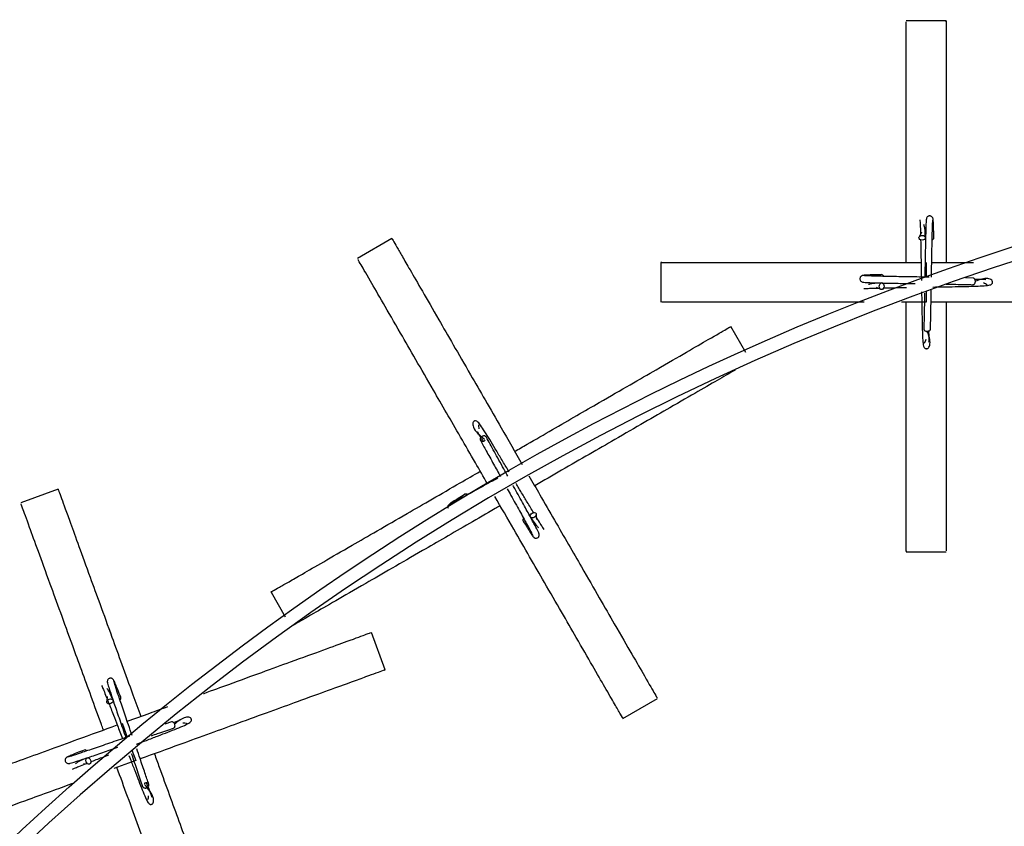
# Model space of a CAD drawing. Header units: millimetres. Extents: x 331 to 1634, y 417 to 1709.
# Tile 70 of 142: x 415 to 489, y 1637 to 1698. Entities that reach past the tile are written whole.
import ezdxf

# ---------------------------------------------------------------- set-up
doc = ezdxf.new("R2010")
doc.units = ezdxf.units.MM

msp = doc.modelspace()

# ---------------------------------------------------------------- linework, layer by layer
at = {"color": 7, "linetype": 'Continuous', "lineweight": 25}
for p, q in [((484.451, 1697.613), (481.451, 1697.613)), ((482.589, 1681.693), (482.441, 1681.367)), ((442.701, 1681.202), (440.103, 1679.702)), ((462.951, 1679.413), (462.951, 1676.413)), ((486.476, 1678.234), (485.903, 1678.247)), ((479.171, 1677.551), (479.497, 1677.403)), ((482.951, 1676.413), (481.092, 1676.413)), ((469.357, 1672.632), (468.232, 1674.581)), ((417.552, 1662.32), (414.733, 1661.294)), ((453.605, 1660.039), (453.57, 1660.395)), ((481.451, 1657.613), (484.451, 1657.613)), ((433.591, 1654.581), (434.661, 1652.728)), ((442.187, 1648.726), (441.161, 1651.545)), ((421.248, 1646.723), (421.22, 1646.366)), ((460.103, 1645.061), (462.701, 1646.561)), ((426.083, 1644.802), (425.597, 1644.637)), ((426.734, 1644.927), (426.292, 1644.758)), ((419.453, 1641.662), (419.809, 1641.634)), ((423.393, 1641.885), (421.749, 1641.287))]:
    msp.add_line(p, q, dxfattribs=at)
at = {"color": 1, "linetype": 'Continuous', "lineweight": 25}
for p, q in [((482.951, 1679.413), (482.951, 1678.304)), ((482.951, 1677.24), (482.951, 1676.413)), ((422.367, 1644.704), (422.747, 1643.662)), ((423.111, 1642.662), (423.393, 1641.885))]:
    msp.add_line(p, q, dxfattribs=at)
at = {"color": 7, "linetype": 'Continuous', "lineweight": 25, "flags": 128}
for points in [[(482.651, 1681.449), (482.746, 1681.434), (482.827, 1681.395), (482.882, 1681.337), (482.901, 1681.269), (482.882, 1681.202), (482.827, 1681.145), (482.746, 1681.108), (482.651, 1681.095), (482.555, 1681.11), (482.474, 1681.149), (482.42, 1681.207), (482.401, 1681.275), (482.42, 1681.342), (482.474, 1681.399), (482.555, 1681.437), (482.651, 1681.449)], [(479.415, 1677.613), (479.43, 1677.709), (479.469, 1677.79), (479.527, 1677.844), (479.595, 1677.863), (479.662, 1677.844), (479.719, 1677.79), (479.756, 1677.709), (479.769, 1677.613), (479.754, 1677.518), (479.715, 1677.437), (479.657, 1677.382), (479.589, 1677.363), (479.521, 1677.382), (479.465, 1677.437), (479.427, 1677.518), (479.415, 1677.613)], [(453.43, 1660.22), (453.339, 1660.184), (453.25, 1660.178), (453.174, 1660.201), (453.123, 1660.25), (453.106, 1660.318), (453.125, 1660.394), (453.176, 1660.467), (453.253, 1660.526), (453.343, 1660.561), (453.433, 1660.568), (453.509, 1660.544), (453.559, 1660.495), (453.576, 1660.427), (453.558, 1660.351), (453.506, 1660.278), (453.43, 1660.22)], [(421.389, 1646.514), (421.484, 1646.533), (421.574, 1646.524), (421.645, 1646.488), (421.686, 1646.431), (421.691, 1646.361), (421.659, 1646.289), (421.596, 1646.226), (421.51, 1646.182), (421.415, 1646.163), (421.326, 1646.172), (421.255, 1646.208), (421.214, 1646.266), (421.209, 1646.335), (421.24, 1646.407), (421.304, 1646.47), (421.389, 1646.514)], [(419.661, 1641.804), (419.642, 1641.898), (419.651, 1641.988), (419.687, 1642.059), (419.744, 1642.1), (419.814, 1642.105), (419.886, 1642.074), (419.949, 1642.01), (419.993, 1641.924), (420.012, 1641.83), (420.003, 1641.74), (419.967, 1641.669), (419.91, 1641.628), (419.84, 1641.623), (419.768, 1641.654), (419.705, 1641.718), (419.661, 1641.804)]]:
    msp.add_lwpolyline(points, dxfattribs=at)
at = {"color": 7, "linetype": 'Continuous', "lineweight": 25}
msp.add_circle((551.081, 1490.266), 200, dxfattribs=at)
for centre, radius, start, end in [((551.081, 1490.266), 199, 56.55137, 173.38394), ((483.352, 1681.287), 0.174, 286.26053, 356.98273), ((479.577, 1678.315), 0.174, 16.26053, 86.98273), ((448.279, 1661.792), 0.174, 46.26053, 116.98273), ((452.742, 1660.009), 0.174, 136.26053, 206.98273), ((422.103, 1646.603), 0.174, 306.26053, 16.98273), ((419.573, 1642.518), 0.174, 36.26053, 106.98273)]:
    msp.add_arc(centre, radius, start, end, dxfattribs=at)
for points, knots in [([(481.451, 1679.413), (481.451, 1679.559), (481.451, 1680.474), (481.451, 1682.097), (481.451, 1684.224), (481.451, 1686.523), (481.451, 1688.9), (481.451, 1691.5), (481.451, 1693.863), (481.451, 1695.969), (481.451, 1697.38), (481.451, 1697.491), (481.451, 1697.543)], [0, 0, 0, 0, 0.011611, 0.072685, 0.133011, 0.194632, 0.286475, 0.380916, 0.514799, 0.652383, 0.837141, 1, 1, 1, 1]), ([(484.451, 1697.543), (484.451, 1697.565), (484.451, 1697.746), (484.451, 1697.15), (484.451, 1696.107), (484.451, 1694.868), (484.451, 1693.114), (484.451, 1690.893), (484.451, 1688.416), (484.451, 1686.048), (484.451, 1683.589), (484.451, 1681.445), (484.451, 1679.998), (484.451, 1679.413)], [0, 0, 0, 0, 0.027196, 0.214776, 0.311434, 0.408068, 0.524624, 0.643573, 0.729985, 0.818437, 0.885129, 0.953568, 1, 1, 1, 1]), ([(482.472, 1682.619), (482.477, 1682.569), (482.487, 1682.473), (482.503, 1682.128), (482.513, 1681.734), (482.518, 1681.537)], [0, 0, 0, 0, 0.354693, 0.6775, 1, 1, 1, 1]), ([(482.963, 1682.685), (482.956, 1682.649), (482.942, 1682.575), (482.921, 1682.048), (482.898, 1681.209), (482.875, 1680.05), (482.857, 1679.023), (482.847, 1678.421), (482.845, 1678.303)], [0, 0, 0, 0, 0.173396, 0.355048, 0.544902, 0.743004, 0.949302, 1, 1, 1, 1]), ([(483.465, 1682.661), (483.463, 1682.687), (483.458, 1682.737), (483.426, 1682.801), (483.383, 1682.85), (483.324, 1682.891), (483.252, 1682.914), (483.177, 1682.913), (483.1, 1682.891), (483.027, 1682.838), (482.971, 1682.756), (482.963, 1682.69), (482.959, 1682.657)], [0, 0, 0, 0, 0.090269, 0.175048, 0.252132, 0.320823, 0.434877, 0.529992, 0.634244, 0.750818, 0.875229, 1, 1, 1, 1]), ([(483.345, 1678.294), (483.349, 1678.579), (483.362, 1679.346), (483.383, 1680.517), (483.409, 1681.65), (483.435, 1682.464), (483.452, 1682.58), (483.461, 1682.64)], [0, 0, 0, 0, 0.12233, 0.329473, 0.544846, 0.768382, 1, 1, 1, 1]), ([(483.526, 1681.278), (483.52, 1681.49), (483.51, 1681.914), (483.493, 1682.354), (483.477, 1682.639), (483.467, 1682.67), (483.461, 1682.685)], [0, 0, 0, 0, 0.251313, 0.502914, 0.754761, 1, 1, 1, 1]), ([(482.901, 1681.265), (482.876, 1681.634), (482.847, 1682.085), (482.785, 1682.238), (482.774, 1682.266)], [0, 0, 0, 0, 0.816753, 1, 1, 1, 1]), ([(442.736, 1681.141), (442.725, 1681.161), (442.635, 1681.317), (442.933, 1680.8), (443.454, 1679.897), (444.074, 1678.825), (444.95, 1677.306), (446.061, 1675.382), (447.299, 1673.237), (448.484, 1671.185), (449.712, 1669.058), (451.016, 1666.799), (451.984, 1665.123), (452.52, 1664.195)], [0, 0, 0, 0, 0.026191, 0.206838, 0.299923, 0.392985, 0.505233, 0.619786, 0.703004, 0.788186, 0.852414, 0.918323, 1, 1, 1, 1]), ([(482.529, 1681.121), (482.535, 1680.826), (482.547, 1680.296), (482.566, 1679.25), (482.578, 1678.495), (482.586, 1678.045)], [0, 0, 0, 0, 0.335628, 0.603727, 1, 1, 1, 1]), ([(449.896, 1662.739), (449.591, 1663.268), (448.9, 1664.464), (447.86, 1666.266), (446.798, 1668.106), (445.648, 1670.097), (444.46, 1672.156), (443.16, 1674.408), (441.978, 1676.454), (440.925, 1678.278), (440.22, 1679.5), (440.164, 1679.596), (440.138, 1679.641)], [0, 0, 0, 0, 0.046692, 0.105598, 0.163783, 0.223218, 0.3118, 0.402889, 0.53202, 0.664721, 0.842921, 1, 1, 1, 1]), ([(463.02, 1679.413), (462.997, 1679.413), (462.867, 1679.413), (463.285, 1679.413), (464.119, 1679.413), (465.542, 1679.413), (467.457, 1679.413), (469.689, 1679.413), (472.159, 1679.413), (474.537, 1679.413), (476.985, 1679.413), (479.584, 1679.413), (481.5, 1679.413), (482.562, 1679.413)], [0, 0, 0, 0, 0.026209, 0.148504, 0.271142, 0.393292, 0.506836, 0.620235, 0.704546, 0.788736, 0.853874, 0.918947, 1, 1, 1, 1]), ([(483.364, 1679.413), (483.977, 1679.413), (485.043, 1679.413), (486.066, 1679.413), (486.501, 1679.413)], [0, 0, 0, 0, 0.5746956, 1, 1, 1, 1]), ([(478.203, 1678.428), (478.177, 1678.426), (478.127, 1678.421), (478.063, 1678.388), (478.014, 1678.346), (477.973, 1678.287), (477.95, 1678.215), (477.951, 1678.14), (477.973, 1678.063), (478.026, 1677.989), (478.108, 1677.934), (478.174, 1677.926), (478.207, 1677.922)], [0, 0, 0, 0, 0.090269, 0.175048, 0.252132, 0.320823, 0.434877, 0.529992, 0.634244, 0.750818, 0.875229, 1, 1, 1, 1]), ([(479.586, 1678.488), (479.374, 1678.483), (478.95, 1678.472), (478.51, 1678.456), (478.225, 1678.44), (478.194, 1678.429), (478.179, 1678.424)], [0, 0, 0, 0, 0.251313, 0.502914, 0.754761, 1, 1, 1, 1]), ([(478.179, 1677.926), (478.215, 1677.919), (478.289, 1677.905), (478.815, 1677.883), (479.656, 1677.861), (480.784, 1677.838), (481.677, 1677.822), (482.119, 1677.815)], [0, 0, 0, 0, 0.185208, 0.379234, 0.582021, 0.793617, 1, 1, 1, 1]), ([(483.176, 1678.297), (483.151, 1678.297), (482.67, 1678.306), (481.683, 1678.322), (480.347, 1678.346), (479.214, 1678.371), (478.4, 1678.397), (478.283, 1678.415), (478.224, 1678.424)], [0, 0, 0, 0, 0.010253, 0.19313, 0.383563, 0.581562, 0.787066, 1, 1, 1, 1]), ([(483.445, 1677.559), (483.71, 1677.564), (484.294, 1677.573), (485.468, 1677.595), (486.539, 1677.614), (487.358, 1677.651), (487.744, 1677.685), (487.9, 1677.781), (487.944, 1677.849), (487.951, 1677.918), (487.95, 1677.941), (487.944, 1678.001), (487.882, 1678.109), (487.457, 1678.28), (486.978, 1678.109), (486.646, 1677.99)], [0, 0, 0, 0, 0.080115, 0.176726, 0.376587, 0.486399, 0.603341, 0.684068, 0.702952, 0.707573, 0.710747, 0.715927, 0.757613, 0.832208, 1, 1, 1, 1]), ([(486.466, 1677.734), (486.487, 1677.737), (486.526, 1677.742), (486.578, 1677.78), (486.621, 1677.837), (486.649, 1677.907), (486.653, 1677.961), (486.654, 1677.984)], [0, 0, 0, 0, 0.2101898, 0.4095991, 0.5904241, 0.819162, 1, 1, 1, 1]), ([(487.448, 1678.087), (487.446, 1678.096), (487.436, 1678.144), (487.181, 1678.127), (486.779, 1678.122), (486.582, 1678.12)], [0, 0, 0, 0, 0.097643, 0.560405, 1, 1, 1, 1]), ([(478.245, 1677.434), (478.295, 1677.44), (478.391, 1677.45), (478.736, 1677.465), (479.13, 1677.475), (479.327, 1677.481)], [0, 0, 0, 0, 0.354693, 0.6775, 1, 1, 1, 1]), ([(479.599, 1677.863), (479.23, 1677.839), (478.779, 1677.809), (478.626, 1677.748), (478.598, 1677.736)], [0, 0, 0, 0, 0.8167535, 1, 1, 1, 1]), ([(479.743, 1677.492), (480.037, 1677.498), (480.559, 1677.509), (481.193, 1677.521), (481.471, 1677.526)], [0, 0, 0, 0, 0.561665, 1, 1, 1, 1]), ([(482.6, 1677.204), (482.603, 1677.012), (482.612, 1676.5), (482.632, 1675.397), (482.651, 1674.325), (482.689, 1673.506), (482.723, 1673.12), (482.818, 1672.964), (482.886, 1672.92), (482.956, 1672.913), (482.978, 1672.914), (483.038, 1672.92), (483.147, 1672.982), (483.32, 1673.416), (483.143, 1673.907), (483.02, 1674.251)], [0, 0, 0, 0, 0.059204, 0.15739, 0.360508, 0.472109, 0.590957, 0.673, 0.692191, 0.696887, 0.700113, 0.705378, 0.747743, 0.823554, 1, 1, 1, 1]), ([(483.272, 1674.388), (483.278, 1674.683), (483.292, 1675.286), (483.311, 1676.313), (483.323, 1677.022), (483.328, 1677.309)], [0, 0, 0, 0, 0.3620498, 0.7415072, 1, 1, 1, 1]), ([(484.451, 1677.775), (484.703, 1677.77), (485.48, 1677.757), (486.067, 1677.744), (486.462, 1677.735)], [0, 0, 0, 0, 0.324729, 1, 1, 1, 1]), ([(487.254, 1677.886), (487.311, 1677.865), (487.46, 1677.812), (487.541, 1677.727), (487.536, 1677.717), (487.535, 1677.714)], [0, 0, 0, 0, 0.322266, 0.840875, 1, 1, 1, 1]), ([(482.824, 1677.107), (482.816, 1676.611), (482.798, 1675.583), (482.781, 1674.804), (482.772, 1674.401)], [0, 0, 0, 0, 0.482805, 1, 1, 1, 1]), ([(478.276, 1676.413), (477.629, 1676.413), (476.266, 1676.413), (474.024, 1676.413), (471.653, 1676.413), (469.042, 1676.413), (466.691, 1676.413), (464.579, 1676.413), (463.177, 1676.413), (463.07, 1676.413), (463.02, 1676.413)], [0, 0, 0, 0, 0.059907, 0.126092, 0.227078, 0.328225, 0.475393, 0.622797, 0.826074, 1, 1, 1, 1]), ([(481.451, 1657.683), (481.451, 1657.66), (481.451, 1657.53), (481.451, 1657.947), (481.451, 1658.782), (481.451, 1660.205), (481.451, 1662.12), (481.451, 1664.351), (481.451, 1666.821), (481.451, 1669.2), (481.451, 1671.649), (481.451, 1673.986), (481.451, 1675.626), (481.451, 1676.413)], [0, 0, 0, 0, 0.026768, 0.15167, 0.276924, 0.401679, 0.517644, 0.633461, 0.71957, 0.805556, 0.872083, 0.938543, 1, 1, 1, 1]), ([(502.88, 1676.413), (502.903, 1676.413), (503.083, 1676.413), (502.487, 1676.413), (501.444, 1676.413), (500.205, 1676.413), (498.452, 1676.413), (496.231, 1676.413), (493.754, 1676.413), (491.384, 1676.413), (488.928, 1676.413), (486.32, 1676.413), (484.384, 1676.413), (483.313, 1676.413)], [0, 0, 0, 0, 0.026191, 0.206838, 0.299923, 0.392985, 0.505233, 0.619786, 0.703004, 0.788186, 0.852414, 0.918323, 1, 1, 1, 1]), ([(484.451, 1676.413), (484.451, 1676.056), (484.451, 1674.94), (484.451, 1673.111), (484.451, 1670.997), (484.451, 1668.684), (484.451, 1666.317), (484.451, 1663.704), (484.451, 1661.353), (484.451, 1659.241), (484.451, 1657.84), (484.451, 1657.732), (484.451, 1657.683)], [0, 0, 0, 0, 0.0279148, 0.0872064, 0.1472017, 0.2072415, 0.2988498, 0.3906047, 0.5241066, 0.6578228, 0.8422245, 1, 1, 1, 1]), ([(451.951, 1665.181), (452.26, 1665.359), (453.227, 1665.917), (454.811, 1666.832), (456.642, 1667.889), (458.645, 1669.045), (460.695, 1670.229), (462.957, 1671.535), (464.993, 1672.711), (466.822, 1673.767), (468.036, 1674.467), (468.129, 1674.521), (468.172, 1674.546)], [0, 0, 0, 0, 0.027915, 0.087206, 0.147202, 0.207241, 0.29885, 0.390605, 0.524107, 0.657823, 0.842224, 1, 1, 1, 1]), ([(482.772, 1674.398), (482.774, 1674.377), (482.78, 1674.337), (482.818, 1674.286), (482.874, 1674.243), (482.945, 1674.215), (482.998, 1674.211), (483.022, 1674.21)], [0, 0, 0, 0, 0.2101898, 0.4095991, 0.5904241, 0.819162, 1, 1, 1, 1]), ([(483.124, 1673.416), (483.133, 1673.418), (483.182, 1673.428), (483.164, 1673.682), (483.159, 1674.085), (483.157, 1674.282)], [0, 0, 0, 0, 0.097643, 0.560405, 1, 1, 1, 1]), ([(482.923, 1673.61), (482.902, 1673.553), (482.849, 1673.404), (482.765, 1673.323), (482.754, 1673.328), (482.752, 1673.329)], [0, 0, 0, 0, 0.322266, 0.840875, 1, 1, 1, 1]), ([(468.586, 1671.321), (468.216, 1671.107), (467.491, 1670.689), (465.823, 1669.726), (463.898, 1668.614), (461.757, 1667.378), (459.698, 1666.189), (457.577, 1664.965), (455.553, 1663.796), (454.133, 1662.976), (453.451, 1662.582)], [0, 0, 0, 0, 0.167581, 0.328919, 0.490049, 0.609849, 0.729478, 0.822034, 0.914498, 1, 1, 1, 1]), ([(451.52, 1663.64), (451.364, 1663.9), (451.043, 1664.434), (450.419, 1665.471), (449.867, 1666.389), (449.425, 1667.079), (449.202, 1667.397), (449.042, 1667.484), (448.961, 1667.488), (448.897, 1667.46), (448.878, 1667.448), (448.829, 1667.412), (448.766, 1667.304), (448.852, 1666.775), (449.324, 1666.381), (449.675, 1666.087)], [0, 0, 0, 0, 0.086367, 0.17751, 0.366057, 0.469653, 0.579975, 0.656133, 0.673947, 0.678306, 0.681301, 0.686188, 0.725514, 0.795886, 1, 1, 1, 1]), ([(449.274, 1666.872), (449.263, 1666.932), (449.235, 1667.088), (449.268, 1667.2), (449.279, 1667.201), (449.282, 1667.201)], [0, 0, 0, 0, 0.322266, 0.840875, 1, 1, 1, 1]), ([(449.125, 1666.643), (449.205, 1666.509), (449.313, 1666.327), (449.498, 1666.024), (449.546, 1665.945)], [0, 0, 0, 0, 0.739825, 1, 1, 1, 1]), ([(449.799, 1666.266), (449.787, 1666.282), (449.762, 1666.314), (449.703, 1666.34), (449.633, 1666.348), (449.558, 1666.337), (449.51, 1666.314), (449.489, 1666.303)], [0, 0, 0, 0, 0.21019, 0.409599, 0.590424, 0.819162, 1, 1, 1, 1]), ([(451.432, 1663.31), (451.331, 1663.491), (450.978, 1664.128), (450.376, 1665.212), (449.995, 1665.908), (449.801, 1666.262)], [0, 0, 0, 0, 0.1630301, 0.5739678, 1, 1, 1, 1]), ([(449.361, 1666.024), (449.503, 1665.766), (449.792, 1665.237), (450.322, 1664.278), (450.701, 1663.596), (450.875, 1663.282)], [0, 0, 0, 0, 0.3402964, 0.6969545, 1, 1, 1, 1]), ([(449.362, 1666.024), (449.362, 1666.023), (449.369, 1666.002), (449.403, 1665.974), (449.458, 1665.946), (449.529, 1665.938), (449.604, 1665.949), (449.674, 1665.981), (449.717, 1666.007), (449.731, 1666.024), (449.731, 1666.024)], [0, 0, 0, 0, 0.0109025, 0.1866645, 0.3534117, 0.5046187, 0.6958906, 0.8471085, 0.9983263, 1, 1, 1, 1]), ([(433.653, 1654.616), (433.633, 1654.605), (433.477, 1654.514), (433.993, 1654.812), (434.896, 1655.334), (435.969, 1655.953), (437.487, 1656.83), (439.411, 1657.941), (441.556, 1659.179), (443.607, 1660.363), (445.737, 1661.593), (447.593, 1662.665), (448.846, 1663.388), (449.353, 1663.681)], [0, 0, 0, 0, 0.027196, 0.214776, 0.311434, 0.408068, 0.524624, 0.643573, 0.729985, 0.818437, 0.885129, 0.953568, 1, 1, 1, 1]), ([(450.677, 1663.172), (450.495, 1663.071), (449.892, 1662.737), (448.931, 1662.205), (447.937, 1661.66), (447.219, 1661.275), (447.109, 1661.232), (447.053, 1661.21)], [0, 0, 0, 0, 0.092589, 0.306751, 0.529423, 0.760533, 1, 1, 1, 1]), ([(453.01, 1663.346), (453.286, 1662.868), (453.942, 1661.732), (454.953, 1659.982), (456.009, 1658.152), (457.166, 1656.149), (458.349, 1654.098), (459.655, 1651.836), (460.831, 1649.8), (461.887, 1647.971), (462.588, 1646.757), (462.641, 1646.664), (462.666, 1646.621)], [0, 0, 0, 0, 0.042478, 0.100881, 0.159978, 0.219118, 0.309354, 0.399734, 0.531236, 0.662949, 0.844588, 1, 1, 1, 1]), ([(417.576, 1662.253), (417.569, 1662.275), (417.507, 1662.444), (417.711, 1661.884), (418.067, 1660.904), (418.491, 1659.74), (419.091, 1658.092), (419.851, 1656.005), (420.698, 1653.677), (421.508, 1651.451), (422.349, 1649.141), (423.082, 1647.127), (423.577, 1645.767), (423.777, 1645.217)], [0, 0, 0, 0, 0.027196, 0.214776, 0.311434, 0.408068, 0.524624, 0.643573, 0.729985, 0.818437, 0.885129, 0.953568, 1, 1, 1, 1]), ([(451.389, 1662.356), (451.481, 1662.191), (451.806, 1661.606), (452.329, 1660.661), (452.874, 1659.666), (453.258, 1658.949), (453.301, 1658.839), (453.323, 1658.783)], [0, 0, 0, 0, 0.084672, 0.300702, 0.525317, 0.758444, 1, 1, 1, 1]), ([(453.777, 1658.993), (453.765, 1659.028), (453.74, 1659.099), (453.496, 1659.565), (453.095, 1660.304), (452.536, 1661.32), (452.08, 1662.142), (451.831, 1662.59), (451.816, 1662.617)], [0, 0, 0, 0, 0.1801704, 0.3689191, 0.5661905, 0.7720318, 0.9863891, 1, 1, 1, 1]), ([(453.371, 1660.565), (453.218, 1660.817), (452.942, 1661.271), (452.488, 1662.026), (452.19, 1662.523), (452.048, 1662.759)], [0, 0, 0, 0, 0.39645, 0.713133, 1, 1, 1, 1]), ([(448.2, 1661.947), (448.02, 1661.836), (447.658, 1661.615), (447.285, 1661.381), (447.046, 1661.225), (447.025, 1661.2), (447.014, 1661.188)], [0, 0, 0, 0, 0.2513127, 0.5029138, 0.7547613, 1, 1, 1, 1]), ([(460.068, 1645.121), (460.08, 1645.101), (460.145, 1644.989), (459.936, 1645.35), (459.519, 1646.073), (458.807, 1647.306), (457.85, 1648.964), (456.734, 1650.896), (455.499, 1653.035), (454.31, 1655.095), (453.086, 1657.215), (451.835, 1659.381), (450.929, 1660.951), (450.449, 1661.781)], [0, 0, 0, 0, 0.026416, 0.149677, 0.273285, 0.3964, 0.510841, 0.625135, 0.710112, 0.794968, 0.860621, 0.926208, 1, 1, 1, 1]), ([(420.958, 1644.191), (420.908, 1644.328), (420.595, 1645.188), (420.04, 1646.713), (419.313, 1648.712), (418.526, 1650.872), (417.713, 1653.106), (416.824, 1655.549), (416.016, 1657.769), (415.295, 1659.748), (414.813, 1661.074), (414.775, 1661.178), (414.757, 1661.227)], [0, 0, 0, 0, 0.011611, 0.072685, 0.133011, 0.194632, 0.286475, 0.380916, 0.514799, 0.652383, 0.837141, 1, 1, 1, 1]), ([(450.853, 1661.082), (450.726, 1661.009), (449.934, 1660.552), (448.529, 1659.741), (446.687, 1658.677), (444.696, 1657.528), (442.637, 1656.339), (440.386, 1655.039), (438.339, 1653.858), (436.515, 1652.805), (435.293, 1652.099), (435.197, 1652.044), (435.153, 1652.018)], [0, 0, 0, 0, 0.011611, 0.072685, 0.133011, 0.194632, 0.286475, 0.380916, 0.514799, 0.652383, 0.837141, 1, 1, 1, 1]), ([(447.033, 1661.203), (447.012, 1661.188), (446.971, 1661.159), (446.931, 1661.099), (446.911, 1661.038), (446.904, 1660.972), (446.915, 1660.932), (446.922, 1660.909)], [0, 0, 0, 0, 0.219488, 0.425626, 0.613053, 0.780073, 1, 1, 1, 1]), ([(453.121, 1660.254), (453.326, 1659.947), (453.578, 1659.571), (453.708, 1659.469), (453.732, 1659.45)], [0, 0, 0, 0, 0.816753, 1, 1, 1, 1]), ([(454.169, 1659.296), (454.14, 1659.337), (454.083, 1659.414), (453.897, 1659.706), (453.691, 1660.042), (453.589, 1660.21)], [0, 0, 0, 0, 0.354693, 0.6775, 1, 1, 1, 1]), ([(452.587, 1659.93), (452.697, 1659.749), (452.918, 1659.388), (453.152, 1659.015), (453.308, 1658.776), (453.333, 1658.754), (453.346, 1658.744)], [0, 0, 0, 0, 0.2513127, 0.5029138, 0.7547613, 1, 1, 1, 1]), ([(453.33, 1658.763), (453.345, 1658.742), (453.374, 1658.701), (453.435, 1658.661), (453.496, 1658.64), (453.567, 1658.634), (453.641, 1658.65), (453.706, 1658.688), (453.761, 1658.746), (453.798, 1658.829), (453.806, 1658.928), (453.779, 1658.989), (453.766, 1659.019)], [0, 0, 0, 0, 0.090269, 0.175048, 0.252132, 0.320823, 0.434877, 0.529992, 0.634244, 0.750818, 0.875229, 1, 1, 1, 1]), ([(428.51, 1646.94), (428.521, 1646.944), (429.201, 1647.192), (430.724, 1647.746), (432.978, 1648.566), (435.415, 1649.453), (437.638, 1650.262), (439.616, 1650.982), (440.942, 1651.465), (441.046, 1651.503), (441.095, 1651.52)], [0, 0, 0, 0, 0.00107, 0.072069, 0.177889, 0.286702, 0.44096, 0.599481, 0.812356, 1, 1, 1, 1]), ([(442.121, 1648.701), (442.142, 1648.709), (442.312, 1648.771), (441.751, 1648.567), (440.771, 1648.21), (439.608, 1647.787), (437.96, 1647.187), (435.872, 1646.427), (433.545, 1645.58), (431.318, 1644.77), (429.011, 1643.93), (426.559, 1643.038), (424.74, 1642.375), (423.734, 1642.009)], [0, 0, 0, 0, 0.026191, 0.206838, 0.299923, 0.392985, 0.505233, 0.619786, 0.703004, 0.788186, 0.852414, 0.918323, 1, 1, 1, 1]), ([(420.821, 1647.552), (420.843, 1647.507), (420.885, 1647.421), (421.018, 1647.102), (421.162, 1646.735), (421.234, 1646.552)], [0, 0, 0, 0, 0.354693, 0.6775, 1, 1, 1, 1]), ([(421.74, 1647.932), (421.729, 1647.955), (421.708, 1648.001), (421.655, 1648.05), (421.598, 1648.082), (421.529, 1648.1), (421.454, 1648.097), (421.383, 1648.071), (421.318, 1648.023), (421.268, 1647.948), (421.243, 1647.852), (421.258, 1647.788), (421.266, 1647.755)], [0, 0, 0, 0, 0.0902693, 0.1750483, 0.2521321, 0.3208228, 0.434877, 0.5299917, 0.6342436, 0.7508183, 0.8752287, 1, 1, 1, 1]), ([(421.26, 1647.783), (421.266, 1647.746), (421.278, 1647.672), (421.438, 1647.17), (421.704, 1646.373), (422.078, 1645.276), (422.413, 1644.306), (422.609, 1643.737), (422.648, 1643.624)], [0, 0, 0, 0, 0.173396, 0.355048, 0.544902, 0.743004, 0.949302, 1, 1, 1, 1]), ([(422.27, 1646.653), (422.192, 1646.851), (422.037, 1647.245), (421.872, 1647.653), (421.759, 1647.915), (421.738, 1647.941), (421.728, 1647.953)], [0, 0, 0, 0, 0.251313, 0.502914, 0.754761, 1, 1, 1, 1]), ([(423.128, 1643.766), (423.032, 1644.043), (422.78, 1644.775), (422.397, 1645.89), (422.033, 1646.963), (421.779, 1647.736), (421.755, 1647.852), (421.744, 1647.911)], [0, 0, 0, 0, 0.125157, 0.331633, 0.546312, 0.769128, 1, 1, 1, 1]), ([(421.687, 1646.427), (421.538, 1646.765), (421.356, 1647.179), (421.246, 1647.302), (421.225, 1647.324)], [0, 0, 0, 0, 0.816753, 1, 1, 1, 1]), ([(421.277, 1646.444), (421.308, 1646.365), (421.423, 1646.075), (421.687, 1645.391), (422.03, 1644.501), (422.269, 1643.877), (422.399, 1643.538)], [0, 0, 0, 0, 0.122382, 0.449341, 0.701214, 1, 1, 1, 1]), ([(422.756, 1644.846), (423.332, 1645.055), (424.372, 1645.434), (425.369, 1645.797), (425.815, 1645.959)], [0, 0, 0, 0, 0.5534604, 1, 1, 1, 1]), ([(403.639, 1637.888), (403.617, 1637.88), (403.495, 1637.835), (403.887, 1637.978), (404.672, 1638.264), (406.009, 1638.75), (407.808, 1639.405), (409.905, 1640.168), (412.226, 1641.013), (414.461, 1641.827), (416.761, 1642.664), (419.204, 1643.553), (421.004, 1644.208), (422.003, 1644.571)], [0, 0, 0, 0, 0.026209, 0.148504, 0.271142, 0.393292, 0.506836, 0.620235, 0.704546, 0.788736, 0.853874, 0.918947, 1, 1, 1, 1]), ([(423.466, 1643.131), (423.713, 1643.226), (424.259, 1643.435), (425.355, 1643.857), (426.355, 1644.24), (427.111, 1644.556), (427.463, 1644.72), (427.576, 1644.863), (427.595, 1644.942), (427.578, 1645.01), (427.569, 1645.031), (427.542, 1645.085), (427.448, 1645.165), (426.989, 1645.181), (426.598, 1644.856), (426.327, 1644.631)], [0, 0, 0, 0, 0.080115, 0.176726, 0.376587, 0.486399, 0.603341, 0.684068, 0.702952, 0.707573, 0.710747, 0.715927, 0.757613, 0.832208, 1, 1, 1, 1]), ([(426.245, 1644.329), (426.264, 1644.339), (426.299, 1644.357), (426.335, 1644.41), (426.355, 1644.478), (426.357, 1644.554), (426.343, 1644.605), (426.336, 1644.628)], [0, 0, 0, 0, 0.21019, 0.409599, 0.590424, 0.819162, 1, 1, 1, 1]), ([(426.934, 1644.741), (426.995, 1644.741), (427.153, 1644.742), (427.257, 1644.69), (427.257, 1644.678), (427.257, 1644.676)], [0, 0, 0, 0, 0.322266, 0.840875, 1, 1, 1, 1]), ([(424.579, 1643.761), (424.734, 1643.814), (425.381, 1644.037), (425.87, 1644.202), (426.242, 1644.328)], [0, 0, 0, 0, 0.238967, 1, 1, 1, 1]), ([(422.961, 1643.732), (422.937, 1643.724), (422.483, 1643.567), (421.55, 1643.245), (420.285, 1642.811), (419.212, 1642.447), (418.439, 1642.193), (418.323, 1642.17), (418.264, 1642.158)], [0, 0, 0, 0, 0.010253, 0.19313, 0.383563, 0.581562, 0.787066, 1, 1, 1, 1]), ([(419.522, 1642.684), (419.325, 1642.607), (418.93, 1642.452), (418.522, 1642.286), (418.26, 1642.173), (418.234, 1642.153), (418.222, 1642.143)], [0, 0, 0, 0, 0.251313, 0.502914, 0.754761, 1, 1, 1, 1]), ([(418.392, 1641.675), (418.429, 1641.68), (418.503, 1641.693), (419.005, 1641.852), (419.803, 1642.119), (420.847, 1642.475), (421.665, 1642.757), (422.055, 1642.891)], [0, 0, 0, 0, 0.1876447, 0.3842236, 0.5896788, 0.8040593, 1, 1, 1, 1]), ([(420.011, 1641.802), (420.282, 1641.907), (420.692, 1642.066), (421.191, 1642.258), (421.359, 1642.323)], [0, 0, 0, 0, 0.662572, 1, 1, 1, 1]), ([(423.06, 1642.428), (423.214, 1641.982), (423.541, 1641.034), (423.784, 1640.315), (423.914, 1639.933)], [0, 0, 0, 0, 0.470435, 1, 1, 1, 1]), ([(424.388, 1640.092), (424.293, 1640.371), (424.1, 1640.943), (423.774, 1641.891), (423.552, 1642.536), (423.467, 1642.783)], [0, 0, 0, 0, 0.3707195, 0.7592633, 1, 1, 1, 1]), ([(424.803, 1642.398), (424.925, 1642.062), (425.307, 1641.014), (425.933, 1639.295), (426.656, 1637.308), (427.446, 1635.135), (428.256, 1632.91), (429.15, 1630.456), (429.954, 1628.246), (430.676, 1626.262), (431.155, 1624.945), (431.192, 1624.844), (431.209, 1624.797)], [0, 0, 0, 0, 0.027915, 0.087206, 0.147202, 0.207241, 0.29885, 0.390605, 0.524107, 0.657823, 0.842224, 1, 1, 1, 1]), ([(418.243, 1642.154), (418.22, 1642.143), (418.174, 1642.122), (418.125, 1642.069), (418.094, 1642.012), (418.075, 1641.943), (418.078, 1641.868), (418.104, 1641.798), (418.152, 1641.733), (418.227, 1641.682), (418.323, 1641.658), (418.388, 1641.673), (418.42, 1641.68)], [0, 0, 0, 0, 0.090269, 0.175048, 0.252132, 0.320823, 0.434877, 0.529992, 0.634244, 0.750818, 0.875229, 1, 1, 1, 1]), ([(418.623, 1641.235), (418.668, 1641.257), (418.754, 1641.3), (419.073, 1641.432), (419.44, 1641.577), (419.623, 1641.649)], [0, 0, 0, 0, 0.354693, 0.6775, 1, 1, 1, 1]), ([(419.748, 1642.101), (419.41, 1641.952), (418.996, 1641.77), (418.873, 1641.66), (418.851, 1641.64)], [0, 0, 0, 0, 0.816753, 1, 1, 1, 1]), ([(422.883, 1642.274), (422.922, 1642.174), (423.075, 1641.775), (423.442, 1640.822), (423.826, 1639.82), (424.141, 1639.064), (424.306, 1638.712), (424.449, 1638.599), (424.528, 1638.58), (424.595, 1638.598), (424.616, 1638.606), (424.671, 1638.633), (424.752, 1638.728), (424.758, 1639.264), (424.362, 1639.734), (424.068, 1640.084)], [0, 0, 0, 0, 0.0327237, 0.1292175, 0.3288352, 0.4385135, 0.5553136, 0.6359424, 0.6548029, 0.659418, 0.6625882, 0.6677625, 0.7093974, 0.7839013, 1, 1, 1, 1]), ([(428.39, 1623.771), (428.398, 1623.75), (428.442, 1623.627), (428.3, 1624.02), (428.014, 1624.804), (427.527, 1626.141), (426.873, 1627.94), (426.109, 1630.037), (425.265, 1632.359), (424.451, 1634.593), (423.613, 1636.895), (422.814, 1639.091), (422.253, 1640.632), (421.984, 1641.372)], [0, 0, 0, 0, 0.026768, 0.15167, 0.276924, 0.401679, 0.517644, 0.633461, 0.71957, 0.805556, 0.872083, 0.938543, 1, 1, 1, 1]), ([(418.753, 1640.196), (418.229, 1640.005), (417.033, 1639.57), (415.007, 1638.833), (412.777, 1638.021), (410.324, 1637.128), (408.114, 1636.324), (406.13, 1635.602), (404.812, 1635.122), (404.711, 1635.085), (404.665, 1635.069)], [0, 0, 0, 0, 0.052082, 0.118819, 0.220645, 0.322634, 0.471026, 0.619657, 0.824627, 1, 1, 1, 1]), ([(424.387, 1640.092), (424.387, 1640.093), (424.384, 1640.115), (424.356, 1640.149), (424.306, 1640.185), (424.237, 1640.206), (424.162, 1640.207), (424.088, 1640.188), (424.041, 1640.171), (424.023, 1640.156), (424.023, 1640.156)], [0, 0, 0, 0, 0.010903, 0.186664, 0.353412, 0.504619, 0.695891, 0.847108, 0.998326, 1, 1, 1, 1]), ([(424.582, 1639.128), (424.589, 1639.133), (424.632, 1639.158), (424.519, 1639.411), (424.382, 1639.786), (424.253, 1640.116), (424.219, 1640.202)], [0, 0, 0, 0, 0.084569, 0.485371, 0.866107, 1, 1, 1, 1]), ([(423.915, 1639.93), (423.924, 1639.912), (423.943, 1639.876), (423.996, 1639.84), (424.064, 1639.82), (424.14, 1639.818), (424.191, 1639.832), (424.214, 1639.839)], [0, 0, 0, 0, 0.2101898, 0.4095991, 0.5904241, 0.819162, 1, 1, 1, 1]), ([(424.326, 1639.241), (424.327, 1639.181), (424.327, 1639.022), (424.276, 1638.918), (424.264, 1638.918), (424.262, 1638.918)], [0, 0, 0, 0, 0.322266, 0.840875, 1, 1, 1, 1])]:
    msp.add_open_spline(points, degree=3, knots=knots, dxfattribs=at)
at = {"color": 1, "linetype": 'Continuous', "lineweight": 25}
for points in [[(486.654, 1677.984), (486.653, 1678.008), (486.65, 1678.062), (486.624, 1678.132), (486.583, 1678.189), (486.533, 1678.226), (486.495, 1678.231), (486.476, 1678.234)], [(483.022, 1674.21), (483.045, 1674.211), (483.099, 1674.214), (483.169, 1674.24), (483.226, 1674.281), (483.263, 1674.331), (483.268, 1674.369), (483.271, 1674.388)], [(449.489, 1666.303), (449.469, 1666.291), (449.424, 1666.262), (449.376, 1666.203), (449.348, 1666.139), (449.34, 1666.078), (449.355, 1666.042), (449.362, 1666.024)], [(426.336, 1644.628), (426.327, 1644.65), (426.306, 1644.699), (426.257, 1644.757), (426.199, 1644.796), (426.14, 1644.814), (426.102, 1644.805), (426.083, 1644.801)], [(424.214, 1639.839), (424.236, 1639.848), (424.285, 1639.869), (424.342, 1639.918), (424.381, 1639.976), (424.399, 1640.035), (424.391, 1640.073), (424.387, 1640.092)]]:
    msp.add_open_spline(points, degree=3, knots=[0, 0, 0, 0, 0.183227, 0.414987, 0.5982, 0.800244, 1, 1, 1, 1], dxfattribs=at)

doc.saveas('drawing.dxf')
